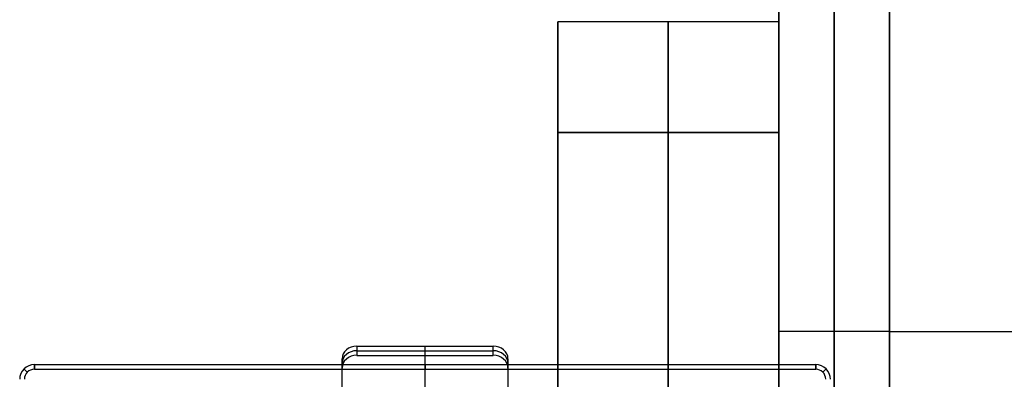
# Model space of a CAD drawing. Extents: x -288 to 235, y -508 to 198.
# Tile 18 of 34: x -288 to -154, y -6 to 42. Entities that reach past the tile are written whole.
import ezdxf

# ---------------------------------------------------------------- set-up
doc = ezdxf.new("R2010")
doc.units = 0
doc.layers.add('STANDARD', color=7, linetype='CONTINUOUS')

msp = doc.modelspace()

# ---------------------------------------------------------------- linework, layer by layer
at = {"layer": 'STANDARD', "color": 253}
for p, q in [((-185, -185.2, 99.2), (-185, 185.2, 99.2)), ((-185, 185.2, -1.2), (-185, -185.2, -1.2)), ((-185, 185.2, 49), (-185, 42, 49)), ((-177.5, -185.2, -1.2), (-177.5, 185.2, -1.2)), ((-177.5, 185.2, 99.2), (-177.5, -185.2, 99.2)), ((-170, -185.2, -1.2), (-170, 185.2, -1.2)), ((-170, 185.2, 99.2), (-170, -185.2, 99.2)), ((-170, -185.2, 49), (-170, 185.2, 49)), ((-170, 184, 98), (-170, -184, 98)), ((-170, -184), (-170, 184)), ((-170, -184, 49), (-170, 184, 49)), ((-215, 42, 77), (-215, 42, 21)), ((-185, 42, 77), (-215, 42, 77)), ((-185, 42, 21), (-215, 42, 21)), ((-215, 42, 49), (-215, -175, 49)), ((-185, 42, 49), (-215, 42, 49)), ((-200, 42, 77), (-200, 42, 21)), ((-185, 42, 77), (-185, 42, 21)), ((-215, -160, 92), (-215, 27, 92)), ((-215, 27, 6), (-215, -160, 6)), ((-215, 27, 92), (-185, 27, 92)), ((-185, 27, 6), (-215, 27, 6)), ((-200, 27, 92), (-200, -160, 92)), ((-200, -160, 6), (-200, 27, 6)), ((-185, 27, 92), (-185, -160, 92)), ((-185, -160, 6), (-185, 27, 6)), ((-185, 0, -1.2), (-185, 0, 6)), ((-185, 0, 92), (-185, 0, 99.2)), ((-170, 0, -1.2), (-185, 0, -1.2)), ((-170, 0, 99.2), (-185, 0, 99.2)), ((-170, 0, -1.2), (-170, 0, 99.2)), ((-170, 0, 98), (-132.5, 0, 98)), ((-170, 0), (-170, 0, 98)), ((-170, 0), (170, 0))]:
    msp.add_line(p, q, dxfattribs=at)
at = {"layer": 'STANDARD', "color": 7}
for p, q in [((-242.25, -2, 995.25), (-223.75, -2, 995.25)), ((-242.25, -2, 995.25), (-242.25, -3.25, 997.42)), ((-242.25, -2.62, 996.34), (-223.75, -2.62, 996.34)), ((-233, -14.3, 988.15), (-233, -2, 995.25)), ((-233, -3.25, 997.42), (-233, -2, 995.25)), ((-223.75, -3.25, 997.42), (-223.75, -2, 995.25)), ((-223.75, -3.25, 997.42), (-223.75, -2, 995.25)), ((-244.25, -14.3, 988.15), (-244.25, -3.73, 994.25)), ((-244.25, -4.98, 996.42), (-244.25, -3.73, 994.25)), ((-242.25, -3.25, 997.42), (-223.75, -3.25, 997.42)), ((-233, -15.55, 990.32), (-233, -3.25, 997.42)), ((-221.75, -3.73, 994.25), (-221.75, -10.44, 990.38)), ((-221.75, -4.98, 996.42), (-221.75, -3.73, 994.25)), ((-286, -4.5, 1035), (-180, -4.5, 1035)), ((-286, -5.13, 1033), (-180, -5.13, 1033)), ((-286, -5.13, 1037), (-180, -5.13, 1037)), ((-286, -5.13, 1037), (-180, -5.13, 1037)), ((-244.25, -14.93, 989.23), (-244.25, -4.36, 995.34)), ((-244.25, -15.55, 990.32), (-244.25, -4.98, 996.42)), ((-233, -14.3, 1033), (-233, -5.13, 1033)), ((-233, -27.87, 1037), (-233, -5.13, 1037)), ((-221.75, -4.36, 995.34), (-221.75, -11.07, 991.46)), ((-221.75, -4.98, 996.42), (-221.75, -4.85, 996.19)), ((-221.75, -4.98, 996.42), (-221.75, -11.69, 992.54))]:
    msp.add_line(p, q, dxfattribs=at)
at = {"layer": 'STANDARD', "color": 253, "extrusion": (1, 1.89478e-15, 1.89478e-15)}
msp.add_arc((27, 77, -215), 15, 0, 90, dxfattribs=at)
at = {"layer": 'STANDARD', "color": 253, "extrusion": (1, 1.89478e-15, -1.89478e-15)}
msp.add_arc((27, 21, -215), 15, 270, 0, dxfattribs=at)
at = {"layer": 'STANDARD', "color": 253, "extrusion": (1, 0, 0)}
for centre, start, end in [((27, 77, -200), 0, 90), ((27, 21, -200), 270, 0), ((27, 77, -185), 0, 90), ((27, 21, -185), 270, 0)]:
    msp.add_arc(centre, 15, start, end, dxfattribs=at)
at = {"layer": 'STANDARD', "color": 7, "extrusion": (1.69786e-12, -0.5, 0.866025)}
msp.add_arc((-242.25, 493.9, 862.91), 2, 90, 180, dxfattribs=at)
at = {"layer": 'STANDARD', "color": 7, "extrusion": (0, -0.5, 0.866025)}
for centre, start, end in [((-242.25, 493.9, 864.16), 90, 180), ((-223.75, 493.9, 864.16), 0, 90)]:
    msp.add_arc(centre, 2, start, end, dxfattribs=at)
at = {"layer": 'STANDARD', "color": 7, "extrusion": (5.87044e-12, -0.5, 0.866025)}
msp.add_arc((-223.75, 493.9, 862.91), 2, 0, 90, dxfattribs=at)
at = {"layer": 'STANDARD', "color": 7, "extrusion": (-1.50889e-10, -0.5, 0.866025)}
msp.add_arc((-242.25, 493.9, 865.41), 2, 90, 180, dxfattribs=at)
at = {"layer": 'STANDARD', "color": 7, "extrusion": (3.75055e-10, -0.5, 0.866025)}
msp.add_arc((-223.75, 493.9, 865.41), 2, 360, 90, dxfattribs=at)
at = {"layer": 'STANDARD', "color": 7}
for centre, radius, start, end in [((-286, -6.5, 1035), 2, 90, 180), ((-286, -6.5, 1033), 1.37, 90, 180), ((-286, -6.5, 1037), 1.37, 90, 180), ((-286, -6.5, 1037), 1.37, 90, 180), ((-180, -6.5, 1035), 2, 0, 90), ((-180, -6.5, 1033), 1.37, 0, 90), ((-180, -6.5, 1037), 1.37, 360, 90), ((-180, -6.5, 1037), 1.37, 360, 90)]:
    msp.add_arc(centre, radius, start, end, dxfattribs=at)
at = {"layer": 'STANDARD', "color": 7, "extrusion": (0.707107, 0.707107, -1.33458e-14)}
msp.add_arc((196.14, 1035, -206.83), 3.5, 325.1501, 34.8499, dxfattribs=at)
at = {"layer": 'STANDARD', "color": 7, "extrusion": (1, 2.53219e-14, 4.26326e-14)}
msp.add_arc((-8, 1035, -286), 3.5, 325.1501, 34.8499, dxfattribs=at)
at = {"layer": 'STANDARD', "color": 7, "extrusion": (1, 0, 0)}
msp.add_arc((-8, 1035, -233), 3.5, 325.1501, 34.8499, dxfattribs=at)
at = {"layer": 'STANDARD', "color": 7, "extrusion": (1, 3.07568e-14, -7.10543e-15)}
msp.add_arc((-8, 1035, -180), 3.5, 325.1501, 34.8499, dxfattribs=at)
at = {"layer": 'STANDARD', "color": 7, "extrusion": (0.707107, -0.707107, -1.09906e-15)}
msp.add_arc((-133.38, 1035, -122.68), 3.5, 325.1501, 34.8499, dxfattribs=at)

doc.saveas('drawing.dxf')
